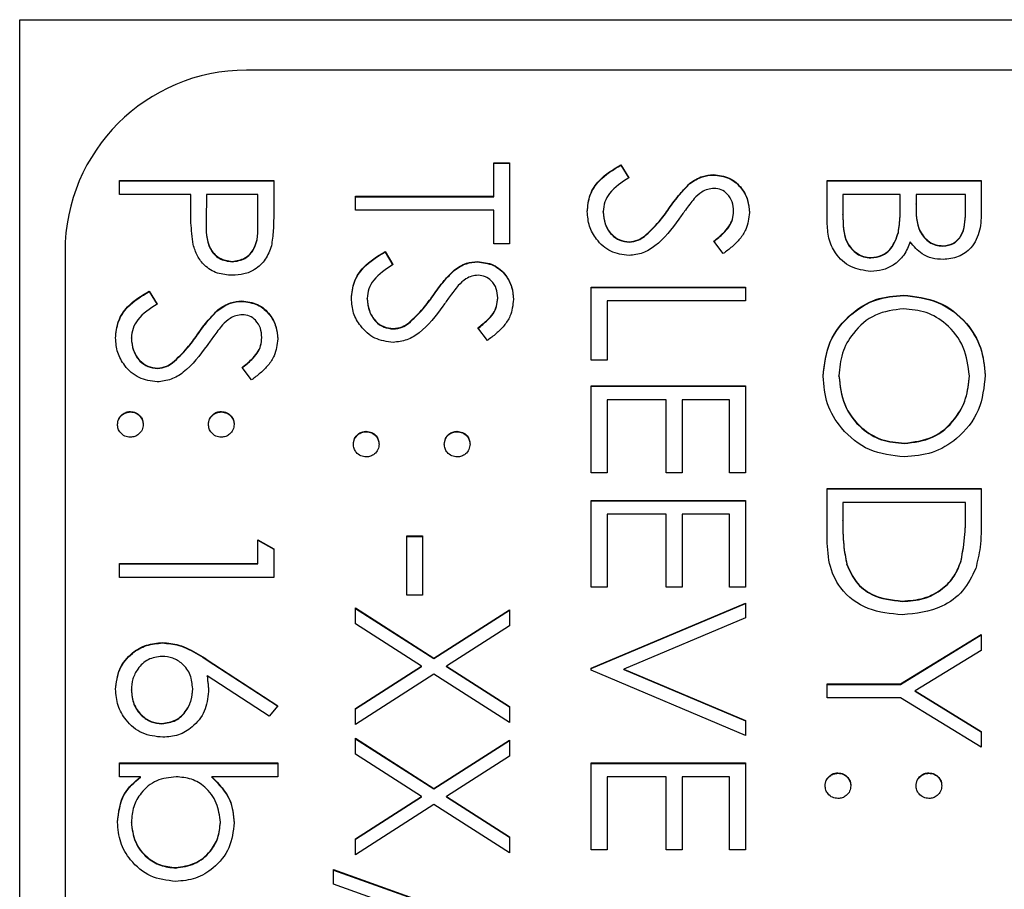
# Model space of a CAD drawing. Header units: millimetres. Extents: x 179 to 1996, y 94 to 1575.
# Tile 34 of 40: x 1764 to 1774, y 976 to 986. Entities that reach past the tile are written whole.
import ezdxf

# ---------------------------------------------------------------- set-up
doc = ezdxf.new("R2010")
doc.units = ezdxf.units.MM

msp = doc.modelspace()

# ---------------------------------------------------------------- linework, layer by layer
at = {"color": 7, "linetype": 'Continuous', "lineweight": 25}
for p, q in [((1763.504, 937.536), (1763.504, 985.717)), ((1763.504, 985.717), (1784.504, 985.717)), ((1777.604, 985.16), (1766.004, 985.16)), ((1768.73, 984.139), (1768.904, 984.139)), ((1768.73, 983.769), (1768.73, 984.139)), ((1768.73, 984.135), (1768.904, 984.135)), ((1768.904, 984.139), (1768.904, 983.246)), ((1770.132, 984.117), (1770.218, 983.974)), ((1770.132, 984.113), (1770.132, 984.117)), ((1770.132, 984.113), (1770.218, 983.969)), ((1771.151, 984.004), (1771.151, 984.008)), ((1764.604, 983.791), (1764.604, 983.943)), ((1764.604, 983.943), (1766.304, 983.943)), ((1764.604, 983.939), (1766.304, 983.939)), ((1766.304, 983.943), (1766.304, 983.61)), ((1770.892, 983.909), (1770.892, 983.913)), ((1772.404, 983.484), (1772.404, 983.943)), ((1772.404, 983.943), (1774.104, 983.943)), ((1772.404, 983.939), (1774.104, 983.939)), ((1774.104, 983.943), (1774.104, 983.612)), ((1765.389, 983.791), (1764.604, 983.791)), ((1765.389, 983.669), (1765.389, 983.791)), ((1765.563, 983.791), (1765.559, 983.493)), ((1766.13, 983.791), (1765.563, 983.791)), ((1766.13, 983.48), (1766.13, 983.791)), ((1772.579, 983.791), (1772.579, 983.573)), ((1773.211, 983.791), (1772.579, 983.791)), ((1773.211, 983.69), (1773.211, 983.791)), ((1773.385, 983.791), (1773.385, 983.688)), ((1773.93, 983.791), (1773.385, 983.791)), ((1773.93, 983.584), (1773.93, 983.791)), ((1767.204, 983.769), (1768.73, 983.769)), ((1767.204, 983.616), (1767.204, 983.769)), ((1767.204, 983.764), (1768.73, 983.764)), ((1768.73, 983.764), (1768.73, 983.769)), ((1773.211, 983.685), (1773.211, 983.69)), ((1773.385, 983.684), (1773.385, 983.688)), ((1768.73, 983.616), (1767.204, 983.616)), ((1768.73, 983.246), (1768.73, 983.616)), ((1769.935, 983.596), (1769.935, 983.601)), ((1770.661, 983.631), (1770.661, 983.635)), ((1771.373, 983.602), (1771.373, 983.607)), ((1772.579, 983.569), (1772.579, 983.573)), ((1773.93, 983.579), (1773.93, 983.584)), ((1765.559, 983.487), (1765.559, 983.482)), ((1766.13, 983.476), (1766.13, 983.48)), ((1773.19, 983.367), (1773.19, 983.372)), ((1768.904, 983.246), (1768.73, 983.246)), ((1770.223, 983.264), (1770.223, 983.268)), ((1770.39, 983.325), (1770.39, 983.329)), ((1771.26, 983.137), (1771.155, 983.275)), ((1764.004, 983.162), (1764.004, 927.215)), ((1767.532, 983.159), (1767.618, 983.016)), ((1767.532, 983.155), (1767.532, 983.159)), ((1767.532, 983.155), (1767.618, 983.011)), ((1773.68, 983.22), (1773.68, 983.224)), ((1765.847, 983.046), (1765.847, 983.05)), ((1768.551, 983.046), (1768.551, 983.05)), ((1772.887, 983.089), (1772.887, 983.094)), ((1768.292, 982.951), (1768.292, 982.955)), ((1764.932, 982.724), (1765.018, 982.58)), ((1764.932, 982.719), (1764.932, 982.724)), ((1764.932, 982.719), (1765.018, 982.576)), ((1769.804, 981.962), (1769.804, 982.767)), ((1769.804, 982.767), (1771.504, 982.767)), ((1769.804, 982.763), (1771.504, 982.763)), ((1771.504, 982.767), (1771.504, 982.615)), ((1765.951, 982.61), (1765.951, 982.615)), ((1767.335, 982.638), (1767.335, 982.643)), ((1768.061, 982.673), (1768.061, 982.677)), ((1768.773, 982.644), (1768.773, 982.649)), ((1769.979, 982.615), (1769.979, 981.962)), ((1771.504, 982.615), (1769.979, 982.615)), ((1773.247, 982.676), (1773.247, 982.68)), ((1765.692, 982.515), (1765.692, 982.52)), ((1767.79, 982.366), (1767.79, 982.371)), ((1767.623, 982.306), (1767.623, 982.31)), ((1768.66, 982.179), (1768.555, 982.317)), ((1764.735, 982.203), (1764.735, 982.207)), ((1765.461, 982.237), (1765.461, 982.242)), ((1766.173, 982.209), (1766.173, 982.213)), ((1765.19, 981.931), (1765.19, 981.935)), ((1769.979, 981.962), (1769.804, 981.962)), ((1765.023, 981.87), (1765.023, 981.874)), ((1766.06, 981.744), (1765.955, 981.882)), ((1772.535, 981.786), (1772.535, 981.791)), ((1773.973, 981.786), (1773.973, 981.791)), ((1769.804, 980.72), (1769.804, 981.678)), ((1769.804, 981.678), (1771.504, 981.678)), ((1769.804, 981.674), (1771.504, 981.674)), ((1771.504, 981.678), (1771.504, 980.72)), ((1769.979, 981.526), (1769.979, 980.72)), ((1770.632, 981.526), (1769.979, 981.526)), ((1770.632, 980.72), (1770.632, 981.526)), ((1770.807, 981.526), (1770.807, 980.72)), ((1771.33, 981.526), (1770.807, 981.526)), ((1771.33, 980.72), (1771.33, 981.526)), ((1764.724, 981.391), (1764.724, 981.395)), ((1765.727, 981.391), (1765.727, 981.395)), ((1767.324, 981.173), (1767.324, 981.178)), ((1768.327, 981.173), (1768.327, 981.178)), ((1773.255, 981.043), (1773.255, 981.047)), ((1769.979, 980.72), (1769.804, 980.72)), ((1770.807, 980.72), (1770.632, 980.72)), ((1771.504, 980.72), (1771.33, 980.72)), ((1772.404, 980.546), (1774.104, 980.546)), ((1772.404, 980.02), (1772.404, 980.546)), ((1772.404, 980.542), (1774.104, 980.542)), ((1774.104, 980.546), (1774.104, 980.203)), ((1769.804, 979.458), (1769.804, 980.416)), ((1769.804, 980.416), (1771.504, 980.416)), ((1769.804, 980.411), (1771.504, 980.411)), ((1771.504, 980.416), (1771.504, 979.458)), ((1772.579, 980.394), (1772.579, 980.199)), ((1773.93, 980.394), (1772.579, 980.394)), ((1773.93, 980.274), (1773.93, 980.394)), ((1769.979, 980.263), (1769.979, 979.458)), ((1770.632, 980.263), (1769.979, 980.263)), ((1770.632, 979.458), (1770.632, 980.263)), ((1770.807, 980.263), (1770.807, 979.458)), ((1771.33, 980.263), (1770.807, 980.263)), ((1771.33, 979.458), (1771.33, 980.263)), ((1772.579, 980.194), (1772.579, 980.199)), ((1773.93, 980.27), (1773.93, 980.274)), ((1766.13, 979.719), (1766.13, 979.98)), ((1766.13, 979.98), (1766.304, 979.88)), ((1766.13, 979.976), (1766.304, 979.876)), ((1767.771, 979.37), (1767.771, 980.024)), ((1767.771, 980.024), (1767.945, 980.024)), ((1767.771, 980.019), (1767.945, 980.019)), ((1767.945, 980.024), (1767.945, 979.37)), ((1766.304, 979.88), (1766.304, 979.566)), ((1764.604, 979.719), (1766.13, 979.719)), ((1764.604, 979.566), (1764.604, 979.719)), ((1764.604, 979.714), (1766.13, 979.714)), ((1766.13, 979.714), (1766.13, 979.719)), ((1772.622, 979.709), (1772.622, 979.713)), ((1773.882, 979.748), (1773.882, 979.752)), ((1766.304, 979.566), (1764.604, 979.566)), ((1769.979, 979.458), (1769.804, 979.458)), ((1770.807, 979.458), (1770.632, 979.458)), ((1771.504, 979.458), (1771.33, 979.458)), ((1767.945, 979.37), (1767.771, 979.37)), ((1767.204, 979.229), (1768.071, 978.674)), ((1767.204, 979.053), (1767.204, 979.229)), ((1767.204, 979.225), (1768.071, 978.67)), ((1769.804, 978.565), (1771.504, 979.283)), ((1769.804, 978.56), (1771.504, 979.279)), ((1771.504, 979.283), (1771.504, 979.12)), ((1773.233, 979.301), (1773.233, 979.305)), ((1768.071, 978.674), (1768.904, 979.207)), ((1768.071, 978.67), (1768.904, 979.203)), ((1768.904, 979.207), (1768.904, 979.031)), ((1771.504, 979.12), (1770.164, 978.554)), ((1767.934, 978.587), (1767.204, 979.053)), ((1768.904, 979.031), (1768.209, 978.587)), ((1773.212, 978.391), (1774.104, 978.935)), ((1773.212, 978.386), (1774.104, 978.931)), ((1774.104, 978.935), (1774.104, 978.76)), ((1765.078, 978.843), (1765.078, 978.848)), ((1768.071, 978.67), (1768.071, 978.674)), ((1774.104, 978.76), (1773.374, 978.314)), ((1765.572, 978.658), (1766.348, 978.151)), ((1765.572, 978.654), (1765.572, 978.658)), ((1765.572, 978.654), (1766.345, 978.148)), ((1767.204, 978.12), (1767.934, 978.587)), ((1767.204, 978.116), (1767.934, 978.582)), ((1767.934, 978.582), (1767.934, 978.587)), ((1768.209, 978.587), (1768.904, 978.142)), ((1768.209, 978.582), (1768.209, 978.587)), ((1768.209, 978.582), (1768.904, 978.138)), ((1769.804, 978.543), (1769.804, 978.565)), ((1766.255, 978.034), (1765.569, 978.482)), ((1765.569, 978.478), (1765.569, 978.482)), ((1768.071, 978.498), (1767.204, 977.944)), ((1768.904, 977.966), (1768.071, 978.498)), ((1771.504, 977.824), (1769.804, 978.543)), ((1770.164, 978.554), (1771.504, 977.988)), ((1770.164, 978.55), (1770.164, 978.554)), ((1770.164, 978.55), (1771.504, 977.983)), ((1772.404, 978.391), (1773.212, 978.391)), ((1772.404, 978.238), (1772.404, 978.391)), ((1772.404, 978.386), (1773.212, 978.386)), ((1773.212, 978.386), (1773.212, 978.391)), ((1764.735, 978.321), (1764.735, 978.325)), ((1765.411, 978.334), (1765.411, 978.339)), ((1773.212, 978.238), (1772.404, 978.238)), ((1774.104, 977.694), (1773.212, 978.238)), ((1773.374, 978.314), (1774.104, 977.868)), ((1773.374, 978.31), (1773.374, 978.314)), ((1773.374, 978.31), (1774.104, 977.864)), ((1766.348, 978.151), (1766.255, 978.034)), ((1768.904, 978.142), (1768.904, 977.966)), ((1767.204, 977.944), (1767.204, 978.12)), ((1765.072, 977.951), (1765.072, 977.955)), ((1771.504, 977.988), (1771.504, 977.824)), ((1774.104, 977.868), (1774.104, 977.694)), ((1767.204, 977.792), (1768.071, 977.237)), ((1767.204, 977.616), (1767.204, 977.792)), ((1767.204, 977.787), (1768.071, 977.233)), ((1768.071, 977.237), (1768.904, 977.77)), ((1768.071, 977.233), (1768.904, 977.766)), ((1768.904, 977.77), (1768.904, 977.594)), ((1767.934, 977.149), (1767.204, 977.616)), ((1768.904, 977.594), (1768.209, 977.149)), ((1764.604, 977.52), (1766.348, 977.52)), ((1764.604, 977.367), (1764.604, 977.52)), ((1764.604, 977.515), (1766.348, 977.515)), ((1766.348, 977.52), (1766.348, 977.367)), ((1769.804, 976.562), (1769.804, 977.52)), ((1769.804, 977.52), (1771.504, 977.52)), ((1769.804, 977.515), (1771.504, 977.515)), ((1771.504, 977.52), (1771.504, 976.562)), ((1764.834, 977.367), (1764.604, 977.367)), ((1764.834, 977.363), (1764.834, 977.367)), ((1766.348, 977.367), (1765.621, 977.367)), ((1765.621, 977.363), (1765.621, 977.367)), ((1769.979, 977.367), (1769.979, 976.562)), ((1770.632, 977.367), (1769.979, 977.367)), ((1770.632, 976.562), (1770.632, 977.367)), ((1770.807, 977.367), (1770.807, 976.562)), ((1771.33, 977.367), (1770.807, 977.367)), ((1771.33, 976.562), (1771.33, 977.367)), ((1772.524, 977.406), (1772.524, 977.411)), ((1773.527, 977.406), (1773.527, 977.411)), ((1767.204, 976.683), (1767.934, 977.149)), ((1767.934, 977.145), (1767.934, 977.149)), ((1768.071, 977.233), (1768.071, 977.237)), ((1768.209, 977.149), (1768.904, 976.705)), ((1768.209, 977.145), (1768.209, 977.149)), ((1767.204, 976.679), (1767.934, 977.145)), ((1768.071, 977.061), (1767.204, 976.507)), ((1768.904, 976.529), (1768.071, 977.061)), ((1768.209, 977.145), (1768.904, 976.7)), ((1764.735, 976.863), (1764.735, 976.867)), ((1765.716, 976.86), (1765.716, 976.865)), ((1767.204, 976.507), (1767.204, 976.683)), ((1768.904, 976.705), (1768.904, 976.529)), ((1769.979, 976.562), (1769.804, 976.562)), ((1770.807, 976.562), (1770.632, 976.562)), ((1771.504, 976.562), (1771.33, 976.562)), ((1765.223, 976.361), (1765.223, 976.366)), ((1766.964, 976.344), (1768.948, 975.633)), ((1766.964, 976.183), (1766.964, 976.344)), ((1766.964, 976.339), (1768.948, 975.629)), ((1768.948, 975.473), (1766.964, 976.183))]:
    msp.add_line(p, q, dxfattribs=at)
msp.add_arc((1766.003, 983.161), 1.999, 89.9726, 179.9725, dxfattribs=at)
for points, knots in [([(1769.761, 983.601), (1769.767, 983.664), (1769.779, 983.789), (1769.908, 983.983), (1770.047, 984.066), (1770.132, 984.117)], [0, 0, 0, 0, 0.27988, 0.559666, 1, 1, 1, 1]), ([(1769.761, 983.596), (1769.767, 983.659), (1769.779, 983.785), (1769.908, 983.978), (1770.047, 984.062), (1770.132, 984.113)], [0, 0, 0, 0, 0.2798798, 0.5596658, 1, 1, 1, 1]), ([(1770.892, 983.913), (1770.936, 983.943), (1771.015, 983.997), (1771.109, 984.005), (1771.151, 984.008)], [0, 0, 0, 0, 0.55984, 1, 1, 1, 1]), ([(1770.892, 983.909), (1770.936, 983.939), (1771.015, 983.992), (1771.109, 984), (1771.151, 984.004)], [0, 0, 0, 0, 0.55984, 1, 1, 1, 1]), ([(1771.151, 984.008), (1771.211, 984.001), (1771.332, 983.986), (1771.463, 983.87), (1771.536, 983.732), (1771.544, 983.637), (1771.548, 983.59)], [0, 0, 0, 0, 0.279553, 0.558798, 0.779378, 1, 1, 1, 1]), ([(1771.151, 984.004), (1771.211, 983.997), (1771.332, 983.982), (1771.463, 983.866), (1771.536, 983.727), (1771.544, 983.633), (1771.548, 983.585)], [0, 0, 0, 0, 0.279553, 0.558798, 0.779378, 1, 1, 1, 1]), ([(1770.218, 983.974), (1770.141, 983.923), (1770.032, 983.853), (1769.946, 983.709), (1769.939, 983.637), (1769.935, 983.601)], [0, 0, 0, 0, 0.559321, 0.779782, 1, 1, 1, 1]), ([(1770.661, 983.635), (1770.7, 983.69), (1770.77, 983.789), (1770.855, 983.875), (1770.892, 983.913)], [0, 0, 0, 0, 0.560413, 1, 1, 1, 1]), ([(1770.661, 983.631), (1770.7, 983.686), (1770.77, 983.785), (1770.855, 983.871), (1770.892, 983.909)], [0, 0, 0, 0, 0.560413, 1, 1, 1, 1]), ([(1771.158, 983.856), (1771.134, 983.854), (1771.087, 983.85), (1771.009, 983.813), (1770.965, 983.77), (1770.939, 983.744)], [0, 0, 0, 0, 0.279946, 0.559774, 1, 1, 1, 1]), ([(1771.373, 983.607), (1771.371, 983.641), (1771.365, 983.71), (1771.312, 983.793), (1771.24, 983.848), (1771.185, 983.853), (1771.158, 983.856)], [0, 0, 0, 0, 0.280274, 0.559931, 0.77992, 1, 1, 1, 1]), ([(1765.417, 983.237), (1765.407, 983.317), (1765.388, 983.461), (1765.389, 983.605), (1765.389, 983.669)], [0, 0, 0, 0, 0.559694, 1, 1, 1, 1]), ([(1770.939, 983.744), (1770.906, 983.702), (1770.848, 983.627), (1770.793, 983.55), (1770.769, 983.516)], [0, 0, 0, 0, 0.559906, 1, 1, 1, 1]), ([(1773.19, 983.372), (1773.198, 983.431), (1773.211, 983.536), (1773.211, 983.643), (1773.211, 983.69)], [0, 0, 0, 0, 0.559734, 1, 1, 1, 1]), ([(1773.19, 983.367), (1773.198, 983.426), (1773.211, 983.532), (1773.211, 983.638), (1773.211, 983.685)], [0, 0, 0, 0, 0.559734, 1, 1, 1, 1]), ([(1773.385, 983.688), (1773.385, 983.581), (1773.386, 983.448), (1773.472, 983.317), (1773.531, 983.265), (1773.602, 983.231), (1773.654, 983.227), (1773.68, 983.224)], [0, 0, 0, 0, 0.498607, 0.624009, 0.749401, 0.874736, 1, 1, 1, 1]), ([(1773.385, 983.684), (1773.385, 983.577), (1773.386, 983.444), (1773.472, 983.312), (1773.531, 983.261), (1773.602, 983.226), (1773.654, 983.222), (1773.68, 983.22)], [0, 0, 0, 0, 0.4986071, 0.6240085, 0.7494012, 0.8747358, 1, 1, 1, 1]), ([(1766.304, 983.61), (1766.304, 983.537), (1766.305, 983.408), (1766.287, 983.279), (1766.279, 983.223)], [0, 0, 0, 0, 0.560314, 1, 1, 1, 1]), ([(1770.221, 983.116), (1770.151, 983.125), (1770.012, 983.144), (1769.864, 983.28), (1769.774, 983.437), (1769.765, 983.546), (1769.761, 983.601)], [0, 0, 0, 0, 0.279183, 0.559085, 0.779446, 1, 1, 1, 1]), ([(1769.935, 983.601), (1769.939, 983.555), (1769.949, 983.464), (1770.017, 983.352), (1770.115, 983.281), (1770.187, 983.272), (1770.223, 983.268)], [0, 0, 0, 0, 0.280276, 0.560148, 0.780153, 1, 1, 1, 1]), ([(1769.935, 983.596), (1769.939, 983.551), (1769.949, 983.459), (1770.017, 983.348), (1770.115, 983.277), (1770.187, 983.268), (1770.223, 983.264)], [0, 0, 0, 0, 0.280276, 0.560148, 0.780153, 1, 1, 1, 1]), ([(1770.39, 983.329), (1770.446, 983.381), (1770.546, 983.475), (1770.626, 983.586), (1770.661, 983.635)], [0, 0, 0, 0, 0.559496, 1, 1, 1, 1]), ([(1770.39, 983.325), (1770.446, 983.377), (1770.546, 983.47), (1770.626, 983.582), (1770.661, 983.631)], [0, 0, 0, 0, 0.559496, 1, 1, 1, 1]), ([(1771.155, 983.275), (1771.192, 983.304), (1771.252, 983.353), (1771.325, 983.433), (1771.366, 983.516), (1771.371, 983.576), (1771.373, 983.607)], [0, 0, 0, 0, 0.340409, 0.560482, 0.78018, 1, 1, 1, 1]), ([(1771.155, 983.271), (1771.192, 983.3), (1771.252, 983.348), (1771.325, 983.428), (1771.366, 983.511), (1771.371, 983.572), (1771.373, 983.602)], [0, 0, 0, 0, 0.3404085, 0.560482, 0.7801798, 1, 1, 1, 1]), ([(1771.548, 983.59), (1771.54, 983.526), (1771.528, 983.421), (1771.446, 983.298), (1771.358, 983.211), (1771.293, 983.162), (1771.26, 983.137)], [0, 0, 0, 0, 0.338729, 0.558835, 0.779344, 1, 1, 1, 1]), ([(1772.579, 983.573), (1772.579, 983.463), (1772.579, 983.296), (1772.709, 983.15), (1772.806, 983.101), (1772.86, 983.096), (1772.887, 983.094)], [0, 0, 0, 0, 0.49936, 0.748736, 0.874399, 1, 1, 1, 1]), ([(1772.579, 983.569), (1772.579, 983.458), (1772.579, 983.292), (1772.709, 983.145), (1772.806, 983.096), (1772.86, 983.092), (1772.887, 983.089)], [0, 0, 0, 0, 0.49936, 0.748736, 0.874399, 1, 1, 1, 1]), ([(1773.68, 983.224), (1773.722, 983.229), (1773.785, 983.237), (1773.849, 983.291), (1773.922, 983.392), (1773.926, 983.499), (1773.93, 983.584)], [0, 0, 0, 0, 0.249284, 0.374925, 0.500645, 1, 1, 1, 1]), ([(1773.68, 983.22), (1773.722, 983.225), (1773.785, 983.232), (1773.849, 983.286), (1773.922, 983.388), (1773.926, 983.494), (1773.93, 983.579)], [0, 0, 0, 0, 0.249284, 0.374925, 0.500645, 1, 1, 1, 1]), ([(1774.104, 983.612), (1774.103, 983.539), (1774.1, 983.394), (1774.013, 983.203), (1773.854, 983.091), (1773.74, 983.078), (1773.683, 983.072)], [0, 0, 0, 0, 0.281317, 0.559922, 0.779935, 1, 1, 1, 1]), ([(1765.559, 983.493), (1765.559, 983.39), (1765.559, 983.26), (1765.644, 983.135), (1765.722, 983.07), (1765.797, 983.058), (1765.847, 983.05)], [0, 0, 0, 0, 0.499721, 0.62535, 0.751083, 1, 1, 1, 1]), ([(1765.559, 983.489), (1765.559, 983.385), (1765.559, 983.256), (1765.644, 983.13), (1765.722, 983.065), (1765.797, 983.054), (1765.847, 983.046)], [0, 0, 0, 0, 0.4997206, 0.6253498, 0.7510825, 1, 1, 1, 1]), ([(1765.847, 983.05), (1765.896, 983.058), (1765.97, 983.07), (1766.046, 983.132), (1766.132, 983.252), (1766.131, 983.379), (1766.13, 983.48)], [0, 0, 0, 0, 0.248969, 0.374729, 0.500383, 1, 1, 1, 1]), ([(1765.847, 983.046), (1765.896, 983.054), (1765.97, 983.065), (1766.046, 983.128), (1766.132, 983.248), (1766.131, 983.374), (1766.13, 983.476)], [0, 0, 0, 0, 0.248969, 0.374729, 0.500383, 1, 1, 1, 1]), ([(1770.769, 983.516), (1770.69, 983.409), (1770.58, 983.261), (1770.376, 983.135), (1770.272, 983.122), (1770.221, 983.116)], [0, 0, 0, 0, 0.560115, 0.780284, 1, 1, 1, 1]), ([(1772.887, 982.941), (1772.811, 982.951), (1772.658, 982.972), (1772.496, 983.124), (1772.414, 983.304), (1772.408, 983.424), (1772.404, 983.484)], [0, 0, 0, 0, 0.279141, 0.558654, 0.779059, 1, 1, 1, 1]), ([(1772.887, 983.094), (1772.928, 983.099), (1773.012, 983.109), (1773.133, 983.207), (1773.169, 983.309), (1773.19, 983.372)], [0, 0, 0, 0, 0.279944, 0.560429, 1, 1, 1, 1]), ([(1772.887, 983.089), (1772.928, 983.095), (1773.012, 983.105), (1773.133, 983.203), (1773.169, 983.305), (1773.19, 983.367)], [0, 0, 0, 0, 0.279944, 0.560429, 1, 1, 1, 1]), ([(1765.848, 982.898), (1765.792, 982.902), (1765.68, 982.91), (1765.544, 982.995), (1765.456, 983.111), (1765.43, 983.195), (1765.417, 983.237)], [0, 0, 0, 0, 0.280099, 0.559324, 0.779458, 1, 1, 1, 1]), ([(1770.223, 983.268), (1770.257, 983.272), (1770.317, 983.28), (1770.368, 983.314), (1770.39, 983.329)], [0, 0, 0, 0, 0.55899, 1, 1, 1, 1]), ([(1770.223, 983.264), (1770.257, 983.268), (1770.317, 983.275), (1770.368, 983.309), (1770.39, 983.325)], [0, 0, 0, 0, 0.55899, 1, 1, 1, 1]), ([(1773.321, 983.268), (1773.301, 983.217), (1773.259, 983.116), (1773.145, 983.009), (1773.016, 982.951), (1772.93, 982.944), (1772.887, 982.941)], [0, 0, 0, 0, 0.280382, 0.559606, 0.779765, 1, 1, 1, 1]), ([(1773.683, 983.072), (1773.643, 983.075), (1773.563, 983.081), (1773.426, 983.137), (1773.361, 983.218), (1773.321, 983.268)], [0, 0, 0, 0, 0.280867, 0.561527, 1, 1, 1, 1]), ([(1766.279, 983.223), (1766.26, 983.171), (1766.223, 983.068), (1766.108, 982.962), (1765.977, 982.905), (1765.891, 982.9), (1765.848, 982.898)], [0, 0, 0, 0, 0.279705, 0.559381, 0.779509, 1, 1, 1, 1]), ([(1767.161, 982.643), (1767.167, 982.705), (1767.179, 982.831), (1767.308, 983.025), (1767.447, 983.108), (1767.532, 983.159)], [0, 0, 0, 0, 0.27988, 0.559666, 1, 1, 1, 1]), ([(1767.161, 982.638), (1767.167, 982.701), (1767.179, 982.827), (1767.308, 983.02), (1767.447, 983.104), (1767.532, 983.155)], [0, 0, 0, 0, 0.27988, 0.559666, 1, 1, 1, 1]), ([(1767.618, 983.016), (1767.541, 982.965), (1767.432, 982.895), (1767.346, 982.751), (1767.339, 982.679), (1767.335, 982.643)], [0, 0, 0, 0, 0.559321, 0.779782, 1, 1, 1, 1]), ([(1768.292, 982.955), (1768.336, 982.985), (1768.415, 983.039), (1768.509, 983.047), (1768.551, 983.05)], [0, 0, 0, 0, 0.55984, 1, 1, 1, 1]), ([(1768.292, 982.951), (1768.336, 982.981), (1768.415, 983.034), (1768.509, 983.042), (1768.551, 983.046)], [0, 0, 0, 0, 0.55984, 1, 1, 1, 1]), ([(1768.551, 983.05), (1768.611, 983.043), (1768.732, 983.028), (1768.863, 982.912), (1768.936, 982.773), (1768.944, 982.679), (1768.948, 982.632)], [0, 0, 0, 0, 0.279553, 0.558798, 0.779378, 1, 1, 1, 1]), ([(1768.551, 983.046), (1768.611, 983.039), (1768.732, 983.024), (1768.863, 982.908), (1768.936, 982.769), (1768.944, 982.675), (1768.948, 982.627)], [0, 0, 0, 0, 0.279553, 0.558798, 0.779378, 1, 1, 1, 1]), ([(1768.061, 982.677), (1768.1, 982.732), (1768.17, 982.831), (1768.255, 982.917), (1768.292, 982.955)], [0, 0, 0, 0, 0.5604127, 1, 1, 1, 1]), ([(1768.061, 982.673), (1768.1, 982.728), (1768.17, 982.827), (1768.255, 982.913), (1768.292, 982.951)], [0, 0, 0, 0, 0.560413, 1, 1, 1, 1]), ([(1768.558, 982.898), (1768.534, 982.896), (1768.487, 982.892), (1768.409, 982.855), (1768.365, 982.812), (1768.339, 982.786)], [0, 0, 0, 0, 0.279946, 0.559774, 1, 1, 1, 1]), ([(1768.773, 982.649), (1768.771, 982.683), (1768.765, 982.752), (1768.712, 982.835), (1768.64, 982.889), (1768.585, 982.895), (1768.558, 982.898)], [0, 0, 0, 0, 0.280274, 0.559931, 0.77992, 1, 1, 1, 1]), ([(1764.561, 982.207), (1764.567, 982.27), (1764.579, 982.396), (1764.708, 982.589), (1764.847, 982.673), (1764.932, 982.724)], [0, 0, 0, 0, 0.27988, 0.559666, 1, 1, 1, 1]), ([(1764.561, 982.203), (1764.567, 982.266), (1764.579, 982.391), (1764.708, 982.585), (1764.847, 982.668), (1764.932, 982.719)], [0, 0, 0, 0, 0.27988, 0.559666, 1, 1, 1, 1]), ([(1768.339, 982.786), (1768.306, 982.744), (1768.248, 982.669), (1768.193, 982.592), (1768.169, 982.558)], [0, 0, 0, 0, 0.559906, 1, 1, 1, 1]), ([(1765.018, 982.58), (1764.941, 982.53), (1764.832, 982.459), (1764.746, 982.315), (1764.739, 982.243), (1764.735, 982.207)], [0, 0, 0, 0, 0.559321, 0.779782, 1, 1, 1, 1]), ([(1765.692, 982.52), (1765.736, 982.55), (1765.815, 982.603), (1765.909, 982.611), (1765.951, 982.615)], [0, 0, 0, 0, 0.55984, 1, 1, 1, 1]), ([(1765.692, 982.515), (1765.736, 982.545), (1765.815, 982.599), (1765.909, 982.607), (1765.951, 982.61)], [0, 0, 0, 0, 0.55984, 1, 1, 1, 1]), ([(1765.951, 982.615), (1766.011, 982.607), (1766.132, 982.593), (1766.263, 982.477), (1766.336, 982.338), (1766.344, 982.244), (1766.348, 982.196)], [0, 0, 0, 0, 0.279553, 0.558798, 0.779378, 1, 1, 1, 1]), ([(1765.951, 982.61), (1766.011, 982.603), (1766.132, 982.588), (1766.263, 982.472), (1766.336, 982.334), (1766.344, 982.239), (1766.348, 982.192)], [0, 0, 0, 0, 0.279553, 0.558798, 0.779378, 1, 1, 1, 1]), ([(1767.621, 982.158), (1767.551, 982.167), (1767.412, 982.186), (1767.264, 982.322), (1767.174, 982.479), (1767.165, 982.588), (1767.161, 982.643)], [0, 0, 0, 0, 0.279183, 0.559085, 0.779446, 1, 1, 1, 1]), ([(1767.335, 982.643), (1767.339, 982.597), (1767.349, 982.506), (1767.417, 982.394), (1767.515, 982.323), (1767.587, 982.314), (1767.623, 982.31)], [0, 0, 0, 0, 0.280276, 0.560148, 0.780153, 1, 1, 1, 1]), ([(1767.335, 982.638), (1767.339, 982.593), (1767.349, 982.501), (1767.417, 982.39), (1767.515, 982.319), (1767.587, 982.31), (1767.623, 982.306)], [0, 0, 0, 0, 0.280276, 0.560148, 0.780153, 1, 1, 1, 1]), ([(1767.79, 982.371), (1767.846, 982.423), (1767.946, 982.517), (1768.026, 982.628), (1768.061, 982.677)], [0, 0, 0, 0, 0.559496, 1, 1, 1, 1]), ([(1767.79, 982.366), (1767.846, 982.419), (1767.946, 982.512), (1768.026, 982.624), (1768.061, 982.673)], [0, 0, 0, 0, 0.559496, 1, 1, 1, 1]), ([(1768.555, 982.317), (1768.592, 982.346), (1768.652, 982.395), (1768.725, 982.474), (1768.766, 982.558), (1768.771, 982.618), (1768.773, 982.649)], [0, 0, 0, 0, 0.340409, 0.560482, 0.78018, 1, 1, 1, 1]), ([(1768.555, 982.313), (1768.592, 982.342), (1768.652, 982.39), (1768.725, 982.47), (1768.766, 982.553), (1768.771, 982.614), (1768.773, 982.644)], [0, 0, 0, 0, 0.340409, 0.560482, 0.78018, 1, 1, 1, 1]), ([(1768.948, 982.632), (1768.94, 982.568), (1768.928, 982.463), (1768.846, 982.34), (1768.758, 982.253), (1768.693, 982.204), (1768.66, 982.179)], [0, 0, 0, 0, 0.338729, 0.558835, 0.779344, 1, 1, 1, 1]), ([(1772.361, 981.785), (1772.375, 981.916), (1772.404, 982.179), (1772.645, 982.472), (1772.936, 982.653), (1773.143, 982.671), (1773.247, 982.68)], [0, 0, 0, 0, 0.279663, 0.559354, 0.779636, 1, 1, 1, 1]), ([(1772.361, 981.78), (1772.375, 981.912), (1772.404, 982.175), (1772.645, 982.468), (1772.936, 982.648), (1773.143, 982.667), (1773.247, 982.676)], [0, 0, 0, 0, 0.279663, 0.559354, 0.779636, 1, 1, 1, 1]), ([(1773.247, 982.68), (1773.378, 982.664), (1773.64, 982.633), (1773.939, 982.401), (1774.117, 982.107), (1774.137, 981.901), (1774.148, 981.798)], [0, 0, 0, 0, 0.279731, 0.5593268, 0.7796805, 1, 1, 1, 1]), ([(1773.247, 982.676), (1773.378, 982.66), (1773.64, 982.629), (1773.939, 982.396), (1774.117, 982.103), (1774.137, 981.897), (1774.148, 981.794)], [0, 0, 0, 0, 0.279731, 0.559327, 0.77968, 1, 1, 1, 1]), ([(1765.461, 982.242), (1765.5, 982.297), (1765.57, 982.396), (1765.655, 982.482), (1765.692, 982.52)], [0, 0, 0, 0, 0.560413, 1, 1, 1, 1]), ([(1765.461, 982.237), (1765.5, 982.293), (1765.57, 982.391), (1765.655, 982.478), (1765.692, 982.515)], [0, 0, 0, 0, 0.560413, 1, 1, 1, 1]), ([(1768.169, 982.558), (1768.09, 982.451), (1767.98, 982.303), (1767.776, 982.177), (1767.672, 982.164), (1767.621, 982.158)], [0, 0, 0, 0, 0.560115, 0.780284, 1, 1, 1, 1]), ([(1773.247, 982.528), (1773.14, 982.515), (1772.926, 982.489), (1772.695, 982.283), (1772.556, 982.043), (1772.542, 981.875), (1772.535, 981.791)], [0, 0, 0, 0, 0.279416, 0.559077, 0.779478, 1, 1, 1, 1]), ([(1773.973, 981.791), (1773.959, 981.898), (1773.932, 982.112), (1773.742, 982.358), (1773.501, 982.505), (1773.332, 982.52), (1773.247, 982.528)], [0, 0, 0, 0, 0.279627, 0.55935, 0.77963, 1, 1, 1, 1]), ([(1765.958, 982.462), (1765.934, 982.46), (1765.887, 982.456), (1765.809, 982.42), (1765.765, 982.377), (1765.739, 982.35)], [0, 0, 0, 0, 0.279946, 0.559774, 1, 1, 1, 1]), ([(1766.173, 982.213), (1766.171, 982.248), (1766.165, 982.317), (1766.112, 982.4), (1766.04, 982.454), (1765.985, 982.46), (1765.958, 982.462)], [0, 0, 0, 0, 0.2802743, 0.5599314, 0.7799201, 1, 1, 1, 1]), ([(1767.623, 982.31), (1767.657, 982.314), (1767.717, 982.322), (1767.768, 982.356), (1767.79, 982.371)], [0, 0, 0, 0, 0.5589902, 1, 1, 1, 1]), ([(1767.623, 982.306), (1767.657, 982.31), (1767.717, 982.317), (1767.768, 982.351), (1767.79, 982.366)], [0, 0, 0, 0, 0.55899, 1, 1, 1, 1]), ([(1765.739, 982.35), (1765.706, 982.309), (1765.648, 982.234), (1765.593, 982.156), (1765.569, 982.122)], [0, 0, 0, 0, 0.559906, 1, 1, 1, 1]), ([(1765.021, 981.722), (1764.951, 981.732), (1764.812, 981.751), (1764.664, 981.886), (1764.574, 982.043), (1764.565, 982.152), (1764.561, 982.207)], [0, 0, 0, 0, 0.279183, 0.559085, 0.779446, 1, 1, 1, 1]), ([(1764.735, 982.207), (1764.739, 982.162), (1764.749, 982.07), (1764.817, 981.959), (1764.915, 981.888), (1764.987, 981.879), (1765.023, 981.874)], [0, 0, 0, 0, 0.280276, 0.560148, 0.780153, 1, 1, 1, 1]), ([(1764.735, 982.203), (1764.739, 982.157), (1764.749, 982.066), (1764.817, 981.954), (1764.915, 981.884), (1764.987, 981.875), (1765.023, 981.87)], [0, 0, 0, 0, 0.280276, 0.560148, 0.780153, 1, 1, 1, 1]), ([(1765.19, 981.935), (1765.246, 981.988), (1765.346, 982.081), (1765.426, 982.193), (1765.461, 982.242)], [0, 0, 0, 0, 0.559496, 1, 1, 1, 1]), ([(1765.19, 981.931), (1765.246, 981.983), (1765.346, 982.077), (1765.426, 982.188), (1765.461, 982.237)], [0, 0, 0, 0, 0.559496, 1, 1, 1, 1]), ([(1765.955, 981.882), (1765.992, 981.911), (1766.052, 981.959), (1766.125, 982.039), (1766.166, 982.122), (1766.171, 982.183), (1766.173, 982.213)], [0, 0, 0, 0, 0.340409, 0.560482, 0.78018, 1, 1, 1, 1]), ([(1765.955, 981.877), (1765.992, 981.907), (1766.052, 981.955), (1766.125, 982.035), (1766.166, 982.118), (1766.171, 982.179), (1766.173, 982.209)], [0, 0, 0, 0, 0.340409, 0.560482, 0.78018, 1, 1, 1, 1]), ([(1766.348, 982.196), (1766.34, 982.133), (1766.328, 982.028), (1766.246, 981.904), (1766.158, 981.818), (1766.093, 981.769), (1766.06, 981.744)], [0, 0, 0, 0, 0.338729, 0.558835, 0.779344, 1, 1, 1, 1]), ([(1765.569, 982.122), (1765.49, 982.016), (1765.38, 981.867), (1765.176, 981.741), (1765.072, 981.728), (1765.021, 981.722)], [0, 0, 0, 0, 0.560115, 0.780284, 1, 1, 1, 1]), ([(1765.023, 981.874), (1765.057, 981.879), (1765.117, 981.886), (1765.168, 981.92), (1765.19, 981.935)], [0, 0, 0, 0, 0.55899, 1, 1, 1, 1]), ([(1765.023, 981.87), (1765.057, 981.874), (1765.117, 981.882), (1765.168, 981.916), (1765.19, 981.931)], [0, 0, 0, 0, 0.55899, 1, 1, 1, 1]), ([(1773.255, 980.895), (1773.123, 980.91), (1772.859, 980.939), (1772.567, 981.181), (1772.387, 981.474), (1772.369, 981.681), (1772.361, 981.785)], [0, 0, 0, 0, 0.27963, 0.559343, 0.779597, 1, 1, 1, 1]), ([(1772.535, 981.791), (1772.547, 981.683), (1772.572, 981.467), (1772.758, 981.217), (1773, 981.07), (1773.17, 981.055), (1773.255, 981.047)], [0, 0, 0, 0, 0.27983, 0.559389, 0.779654, 1, 1, 1, 1]), ([(1772.535, 981.786), (1772.547, 981.679), (1772.572, 981.463), (1772.758, 981.213), (1773, 981.066), (1773.17, 981.05), (1773.255, 981.043)], [0, 0, 0, 0, 0.27983, 0.559389, 0.779654, 1, 1, 1, 1]), ([(1774.148, 981.798), (1774.134, 981.665), (1774.106, 981.399), (1773.865, 981.101), (1773.568, 980.921), (1773.359, 980.903), (1773.255, 980.895)], [0, 0, 0, 0, 0.279767, 0.559358, 0.779571, 1, 1, 1, 1]), ([(1773.255, 981.047), (1773.363, 981.06), (1773.579, 981.086), (1773.813, 981.293), (1773.948, 981.538), (1773.965, 981.706), (1773.973, 981.791)], [0, 0, 0, 0, 0.279468, 0.55887, 0.779516, 1, 1, 1, 1]), ([(1773.255, 981.043), (1773.363, 981.056), (1773.579, 981.082), (1773.813, 981.288), (1773.948, 981.533), (1773.965, 981.702), (1773.973, 981.786)], [0, 0, 0, 0, 0.279468, 0.55887, 0.779516, 1, 1, 1, 1]), ([(1764.582, 981.254), (1764.585, 981.275), (1764.59, 981.316), (1764.629, 981.362), (1764.675, 981.391), (1764.708, 981.394), (1764.724, 981.395)], [0, 0, 0, 0, 0.279581, 0.559143, 0.779575, 1, 1, 1, 1]), ([(1764.582, 981.25), (1764.585, 981.27), (1764.59, 981.312), (1764.629, 981.358), (1764.675, 981.386), (1764.708, 981.39), (1764.724, 981.391)], [0, 0, 0, 0, 0.279581, 0.559143, 0.779575, 1, 1, 1, 1]), ([(1764.724, 981.395), (1764.745, 981.393), (1764.787, 981.388), (1764.833, 981.35), (1764.861, 981.303), (1764.864, 981.27), (1764.866, 981.254)], [0, 0, 0, 0, 0.279576, 0.559284, 0.779552, 1, 1, 1, 1]), ([(1764.724, 981.391), (1764.745, 981.389), (1764.787, 981.384), (1764.833, 981.345), (1764.861, 981.299), (1764.864, 981.266), (1764.866, 981.25)], [0, 0, 0, 0, 0.279576, 0.559284, 0.779552, 1, 1, 1, 1]), ([(1765.585, 981.254), (1765.587, 981.275), (1765.592, 981.317), (1765.631, 981.363), (1765.677, 981.391), (1765.71, 981.394), (1765.727, 981.395)], [0, 0, 0, 0, 0.279647, 0.559299, 0.779615, 1, 1, 1, 1]), ([(1765.585, 981.25), (1765.587, 981.27), (1765.592, 981.312), (1765.631, 981.358), (1765.677, 981.387), (1765.71, 981.39), (1765.727, 981.391)], [0, 0, 0, 0, 0.279647, 0.559299, 0.779615, 1, 1, 1, 1]), ([(1765.727, 981.395), (1765.747, 981.393), (1765.789, 981.388), (1765.835, 981.349), (1765.864, 981.303), (1765.867, 981.27), (1765.868, 981.254)], [0, 0, 0, 0, 0.279585, 0.559454, 0.779697, 1, 1, 1, 1]), ([(1765.727, 981.391), (1765.747, 981.388), (1765.789, 981.383), (1765.835, 981.345), (1765.864, 981.299), (1765.867, 981.266), (1765.868, 981.25)], [0, 0, 0, 0, 0.2795852, 0.5594544, 0.7796968, 1, 1, 1, 1]), ([(1764.724, 981.112), (1764.703, 981.115), (1764.661, 981.12), (1764.615, 981.158), (1764.587, 981.205), (1764.584, 981.237), (1764.582, 981.254)], [0, 0, 0, 0, 0.279469, 0.559358, 0.779674, 1, 1, 1, 1]), ([(1764.866, 981.254), (1764.863, 981.233), (1764.859, 981.191), (1764.82, 981.145), (1764.773, 981.116), (1764.741, 981.114), (1764.724, 981.112)], [0, 0, 0, 0, 0.279602, 0.559212, 0.779475, 1, 1, 1, 1]), ([(1765.727, 981.112), (1765.706, 981.115), (1765.664, 981.119), (1765.618, 981.158), (1765.589, 981.205), (1765.586, 981.237), (1765.585, 981.254)], [0, 0, 0, 0, 0.2795175, 0.5593264, 0.7795441, 1, 1, 1, 1]), ([(1765.868, 981.254), (1765.866, 981.233), (1765.861, 981.191), (1765.822, 981.145), (1765.776, 981.116), (1765.743, 981.114), (1765.727, 981.112)], [0, 0, 0, 0, 0.279602, 0.559212, 0.779475, 1, 1, 1, 1]), ([(1767.182, 981.036), (1767.185, 981.057), (1767.19, 981.099), (1767.229, 981.145), (1767.275, 981.173), (1767.308, 981.176), (1767.324, 981.178)], [0, 0, 0, 0, 0.279581, 0.559143, 0.779575, 1, 1, 1, 1]), ([(1767.182, 981.032), (1767.185, 981.053), (1767.19, 981.094), (1767.229, 981.14), (1767.275, 981.169), (1767.308, 981.172), (1767.324, 981.173)], [0, 0, 0, 0, 0.2795812, 0.5591432, 0.7795754, 1, 1, 1, 1]), ([(1767.324, 981.178), (1767.345, 981.175), (1767.387, 981.17), (1767.433, 981.132), (1767.461, 981.085), (1767.464, 981.053), (1767.466, 981.036)], [0, 0, 0, 0, 0.2795762, 0.5592837, 0.7795524, 1, 1, 1, 1]), ([(1767.324, 981.173), (1767.345, 981.171), (1767.387, 981.166), (1767.433, 981.127), (1767.461, 981.081), (1767.464, 981.048), (1767.466, 981.032)], [0, 0, 0, 0, 0.279576, 0.559284, 0.779552, 1, 1, 1, 1]), ([(1768.185, 981.036), (1768.187, 981.057), (1768.192, 981.099), (1768.231, 981.145), (1768.277, 981.173), (1768.31, 981.176), (1768.327, 981.178)], [0, 0, 0, 0, 0.279647, 0.559299, 0.779615, 1, 1, 1, 1]), ([(1768.185, 981.032), (1768.187, 981.053), (1768.192, 981.094), (1768.231, 981.141), (1768.277, 981.169), (1768.31, 981.172), (1768.327, 981.173)], [0, 0, 0, 0, 0.279647, 0.559299, 0.779615, 1, 1, 1, 1]), ([(1768.327, 981.178), (1768.347, 981.175), (1768.389, 981.17), (1768.435, 981.132), (1768.464, 981.085), (1768.467, 981.053), (1768.468, 981.036)], [0, 0, 0, 0, 0.279585, 0.559454, 0.779697, 1, 1, 1, 1]), ([(1768.327, 981.173), (1768.347, 981.171), (1768.389, 981.166), (1768.435, 981.127), (1768.464, 981.081), (1768.467, 981.048), (1768.468, 981.032)], [0, 0, 0, 0, 0.279585, 0.559454, 0.779697, 1, 1, 1, 1]), ([(1767.324, 980.895), (1767.303, 980.897), (1767.261, 980.902), (1767.215, 980.941), (1767.187, 980.987), (1767.184, 981.02), (1767.182, 981.036)], [0, 0, 0, 0, 0.279469, 0.559358, 0.779674, 1, 1, 1, 1]), ([(1767.466, 981.036), (1767.463, 981.015), (1767.459, 980.973), (1767.42, 980.928), (1767.373, 980.899), (1767.341, 980.896), (1767.324, 980.895)], [0, 0, 0, 0, 0.279602, 0.559212, 0.779475, 1, 1, 1, 1]), ([(1768.327, 980.895), (1768.306, 980.897), (1768.264, 980.902), (1768.218, 980.941), (1768.189, 980.987), (1768.186, 981.02), (1768.185, 981.036)], [0, 0, 0, 0, 0.279517, 0.559326, 0.779544, 1, 1, 1, 1]), ([(1768.468, 981.036), (1768.466, 981.015), (1768.461, 980.973), (1768.422, 980.928), (1768.376, 980.899), (1768.343, 980.896), (1768.327, 980.895)], [0, 0, 0, 0, 0.279602, 0.559212, 0.779475, 1, 1, 1, 1]), ([(1772.579, 980.199), (1772.578, 980.107), (1772.578, 979.944), (1772.608, 979.784), (1772.622, 979.713)], [0, 0, 0, 0, 0.560426, 1, 1, 1, 1]), ([(1772.579, 980.194), (1772.578, 980.103), (1772.578, 979.94), (1772.608, 979.779), (1772.622, 979.709)], [0, 0, 0, 0, 0.560426, 1, 1, 1, 1]), ([(1773.882, 979.752), (1773.899, 979.849), (1773.93, 980.022), (1773.93, 980.197), (1773.93, 980.274)], [0, 0, 0, 0, 0.559542, 1, 1, 1, 1]), ([(1773.882, 979.748), (1773.899, 979.845), (1773.93, 980.018), (1773.93, 980.193), (1773.93, 980.27)], [0, 0, 0, 0, 0.559542, 1, 1, 1, 1]), ([(1774.104, 980.203), (1774.104, 980.101), (1774.104, 979.919), (1774.061, 979.742), (1774.043, 979.664)], [0, 0, 0, 0, 0.560445, 1, 1, 1, 1]), ([(1773.233, 979.153), (1773.105, 979.165), (1772.85, 979.19), (1772.546, 979.41), (1772.413, 979.719), (1772.407, 979.919), (1772.404, 980.02)], [0, 0, 0, 0, 0.280124, 0.559248, 0.778837, 1, 1, 1, 1]), ([(1772.622, 979.713), (1772.651, 979.646), (1772.711, 979.51), (1772.926, 979.339), (1773.117, 979.318), (1773.233, 979.305)], [0, 0, 0, 0, 0.280536, 0.561015, 1, 1, 1, 1]), ([(1772.622, 979.709), (1772.651, 979.641), (1772.711, 979.506), (1772.926, 979.335), (1773.117, 979.314), (1773.233, 979.301)], [0, 0, 0, 0, 0.2805364, 0.5610151, 1, 1, 1, 1]), ([(1773.233, 979.305), (1773.313, 979.311), (1773.472, 979.322), (1773.672, 979.427), (1773.815, 979.577), (1773.86, 979.694), (1773.882, 979.752)], [0, 0, 0, 0, 0.280178, 0.559765, 0.779797, 1, 1, 1, 1]), ([(1773.233, 979.301), (1773.313, 979.306), (1773.472, 979.317), (1773.672, 979.423), (1773.815, 979.573), (1773.86, 979.69), (1773.882, 979.748)], [0, 0, 0, 0, 0.280178, 0.559765, 0.779797, 1, 1, 1, 1]), ([(1774.043, 979.664), (1774.001, 979.578), (1773.917, 979.405), (1773.63, 979.195), (1773.383, 979.169), (1773.233, 979.153)], [0, 0, 0, 0, 0.280264, 0.560715, 1, 1, 1, 1]), ([(1764.561, 978.333), (1764.57, 978.409), (1764.588, 978.561), (1764.726, 978.733), (1764.899, 978.83), (1765.019, 978.842), (1765.078, 978.848)], [0, 0, 0, 0, 0.27967, 0.559085, 0.779558, 1, 1, 1, 1]), ([(1764.561, 978.329), (1764.57, 978.405), (1764.588, 978.557), (1764.726, 978.728), (1764.899, 978.826), (1765.019, 978.838), (1765.078, 978.843)], [0, 0, 0, 0, 0.27967, 0.559085, 0.779558, 1, 1, 1, 1]), ([(1765.078, 978.848), (1765.139, 978.842), (1765.239, 978.832), (1765.369, 978.778), (1765.473, 978.722), (1765.539, 978.679), (1765.572, 978.658)], [0, 0, 0, 0, 0.339374, 0.559486, 0.779731, 1, 1, 1, 1]), ([(1765.078, 978.843), (1765.139, 978.837), (1765.239, 978.828), (1765.369, 978.774), (1765.473, 978.718), (1765.539, 978.675), (1765.572, 978.654)], [0, 0, 0, 0, 0.339374, 0.559486, 0.779731, 1, 1, 1, 1]), ([(1765.072, 978.695), (1765.02, 978.688), (1764.915, 978.674), (1764.807, 978.568), (1764.744, 978.448), (1764.738, 978.366), (1764.735, 978.325)], [0, 0, 0, 0, 0.279059, 0.55882, 0.779303, 1, 1, 1, 1]), ([(1765.411, 978.339), (1765.406, 978.39), (1765.397, 978.494), (1765.308, 978.612), (1765.194, 978.684), (1765.113, 978.692), (1765.072, 978.695)], [0, 0, 0, 0, 0.280127, 0.559515, 0.779719, 1, 1, 1, 1]), ([(1765.569, 978.482), (1765.574, 978.45), (1765.583, 978.392), (1765.584, 978.333), (1765.585, 978.307)], [0, 0, 0, 0, 0.55991, 1, 1, 1, 1]), ([(1765.569, 978.478), (1765.574, 978.445), (1765.583, 978.387), (1765.584, 978.328), (1765.585, 978.302)], [0, 0, 0, 0, 0.55991, 1, 1, 1, 1]), ([(1765.081, 977.803), (1765.003, 977.811), (1764.848, 977.829), (1764.676, 977.974), (1764.578, 978.151), (1764.566, 978.273), (1764.561, 978.333)], [0, 0, 0, 0, 0.279631, 0.55896, 0.779478, 1, 1, 1, 1]), ([(1764.735, 978.325), (1764.74, 978.273), (1764.751, 978.169), (1764.838, 978.048), (1764.949, 977.968), (1765.031, 977.959), (1765.072, 977.955)], [0, 0, 0, 0, 0.280018, 0.559853, 0.779987, 1, 1, 1, 1]), ([(1764.735, 978.321), (1764.74, 978.269), (1764.751, 978.164), (1764.838, 978.043), (1764.949, 977.964), (1765.031, 977.955), (1765.072, 977.951)], [0, 0, 0, 0, 0.280018, 0.559853, 0.779987, 1, 1, 1, 1]), ([(1765.072, 977.955), (1765.125, 977.963), (1765.232, 977.979), (1765.34, 978.09), (1765.402, 978.213), (1765.408, 978.297), (1765.411, 978.339)], [0, 0, 0, 0, 0.278754, 0.558605, 0.779147, 1, 1, 1, 1]), ([(1765.072, 977.951), (1765.125, 977.959), (1765.232, 977.974), (1765.34, 978.086), (1765.402, 978.209), (1765.408, 978.292), (1765.411, 978.334)], [0, 0, 0, 0, 0.278754, 0.558605, 0.779147, 1, 1, 1, 1]), ([(1765.585, 978.307), (1765.576, 978.232), (1765.559, 978.083), (1765.423, 977.918), (1765.257, 977.817), (1765.14, 977.808), (1765.081, 977.803)], [0, 0, 0, 0, 0.279638, 0.559326, 0.779527, 1, 1, 1, 1]), ([(1764.582, 976.866), (1764.595, 976.977), (1764.618, 977.177), (1764.768, 977.309), (1764.834, 977.367)], [0, 0, 0, 0, 0.558922, 1, 1, 1, 1]), ([(1765.228, 977.367), (1765.154, 977.359), (1765.007, 977.343), (1764.844, 977.206), (1764.749, 977.04), (1764.74, 976.925), (1764.735, 976.867)], [0, 0, 0, 0, 0.2796393, 0.5591919, 0.7795122, 1, 1, 1, 1]), ([(1765.716, 976.865), (1765.707, 976.937), (1765.689, 977.083), (1765.564, 977.253), (1765.4, 977.352), (1765.285, 977.362), (1765.228, 977.367)], [0, 0, 0, 0, 0.2797865, 0.559477, 0.7796267, 1, 1, 1, 1]), ([(1765.621, 977.367), (1765.7, 977.288), (1765.84, 977.145), (1765.86, 976.948), (1765.868, 976.861)], [0, 0, 0, 0, 0.559294, 1, 1, 1, 1]), ([(1772.382, 977.269), (1772.385, 977.29), (1772.39, 977.332), (1772.429, 977.378), (1772.475, 977.406), (1772.508, 977.409), (1772.524, 977.411)], [0, 0, 0, 0, 0.279581, 0.559143, 0.779575, 1, 1, 1, 1]), ([(1772.382, 977.265), (1772.385, 977.286), (1772.39, 977.327), (1772.429, 977.373), (1772.475, 977.402), (1772.508, 977.405), (1772.524, 977.406)], [0, 0, 0, 0, 0.279581, 0.559143, 0.779575, 1, 1, 1, 1]), ([(1772.524, 977.411), (1772.545, 977.408), (1772.587, 977.403), (1772.633, 977.365), (1772.661, 977.318), (1772.664, 977.286), (1772.666, 977.269)], [0, 0, 0, 0, 0.279576, 0.559284, 0.779552, 1, 1, 1, 1]), ([(1772.524, 977.406), (1772.545, 977.404), (1772.587, 977.399), (1772.633, 977.361), (1772.661, 977.314), (1772.664, 977.281), (1772.666, 977.265)], [0, 0, 0, 0, 0.279576, 0.559284, 0.779552, 1, 1, 1, 1]), ([(1773.385, 977.269), (1773.387, 977.29), (1773.392, 977.332), (1773.431, 977.378), (1773.477, 977.406), (1773.51, 977.409), (1773.527, 977.411)], [0, 0, 0, 0, 0.279647, 0.559299, 0.779615, 1, 1, 1, 1]), ([(1773.385, 977.265), (1773.387, 977.286), (1773.392, 977.328), (1773.431, 977.374), (1773.477, 977.402), (1773.51, 977.405), (1773.527, 977.406)], [0, 0, 0, 0, 0.2796468, 0.5592988, 0.7796148, 1, 1, 1, 1]), ([(1773.527, 977.411), (1773.547, 977.408), (1773.589, 977.403), (1773.635, 977.365), (1773.664, 977.318), (1773.667, 977.286), (1773.668, 977.269)], [0, 0, 0, 0, 0.2795852, 0.5594544, 0.7796968, 1, 1, 1, 1]), ([(1773.527, 977.406), (1773.547, 977.404), (1773.589, 977.399), (1773.635, 977.36), (1773.664, 977.314), (1773.667, 977.281), (1773.668, 977.265)], [0, 0, 0, 0, 0.279585, 0.559454, 0.779697, 1, 1, 1, 1]), ([(1764.582, 976.861), (1764.595, 976.973), (1764.618, 977.173), (1764.768, 977.305), (1764.834, 977.363)], [0, 0, 0, 0, 0.558922, 1, 1, 1, 1]), ([(1765.621, 977.363), (1765.7, 977.283), (1765.84, 977.141), (1765.86, 976.944), (1765.868, 976.857)], [0, 0, 0, 0, 0.559294, 1, 1, 1, 1]), ([(1772.524, 977.128), (1772.503, 977.13), (1772.461, 977.135), (1772.415, 977.174), (1772.387, 977.22), (1772.384, 977.253), (1772.382, 977.269)], [0, 0, 0, 0, 0.279469, 0.559358, 0.779674, 1, 1, 1, 1]), ([(1772.666, 977.269), (1772.663, 977.248), (1772.659, 977.206), (1772.62, 977.161), (1772.573, 977.132), (1772.541, 977.129), (1772.524, 977.128)], [0, 0, 0, 0, 0.279602, 0.559212, 0.779475, 1, 1, 1, 1]), ([(1773.527, 977.128), (1773.506, 977.13), (1773.464, 977.135), (1773.418, 977.174), (1773.389, 977.22), (1773.386, 977.253), (1773.385, 977.269)], [0, 0, 0, 0, 0.279517, 0.559326, 0.779544, 1, 1, 1, 1]), ([(1773.668, 977.269), (1773.666, 977.248), (1773.661, 977.206), (1773.622, 977.161), (1773.576, 977.132), (1773.543, 977.129), (1773.527, 977.128)], [0, 0, 0, 0, 0.2796016, 0.559212, 0.7794752, 1, 1, 1, 1]), ([(1765.223, 976.213), (1765.128, 976.225), (1764.937, 976.248), (1764.729, 976.428), (1764.601, 976.641), (1764.589, 976.791), (1764.582, 976.866)], [0, 0, 0, 0, 0.279433, 0.559216, 0.779559, 1, 1, 1, 1]), ([(1764.735, 976.867), (1764.743, 976.794), (1764.76, 976.649), (1764.89, 976.484), (1765.052, 976.384), (1765.166, 976.372), (1765.223, 976.366)], [0, 0, 0, 0, 0.279756, 0.559279, 0.779725, 1, 1, 1, 1]), ([(1764.735, 976.863), (1764.743, 976.79), (1764.76, 976.645), (1764.89, 976.479), (1765.052, 976.38), (1765.166, 976.367), (1765.223, 976.361)], [0, 0, 0, 0, 0.279756, 0.559279, 0.779725, 1, 1, 1, 1]), ([(1765.223, 976.366), (1765.295, 976.376), (1765.44, 976.397), (1765.603, 976.529), (1765.699, 976.693), (1765.71, 976.808), (1765.716, 976.865)], [0, 0, 0, 0, 0.279403, 0.559104, 0.779552, 1, 1, 1, 1]), ([(1765.868, 976.861), (1765.857, 976.766), (1765.835, 976.575), (1765.659, 976.364), (1765.448, 976.232), (1765.298, 976.22), (1765.223, 976.213)], [0, 0, 0, 0, 0.279577, 0.559334, 0.779604, 1, 1, 1, 1]), ([(1765.223, 976.361), (1765.295, 976.372), (1765.44, 976.392), (1765.603, 976.525), (1765.699, 976.689), (1765.71, 976.803), (1765.716, 976.86)], [0, 0, 0, 0, 0.279403, 0.559104, 0.779552, 1, 1, 1, 1])]:
    msp.add_open_spline(points, degree=3, knots=knots, dxfattribs=at)

doc.saveas('drawing.dxf')
